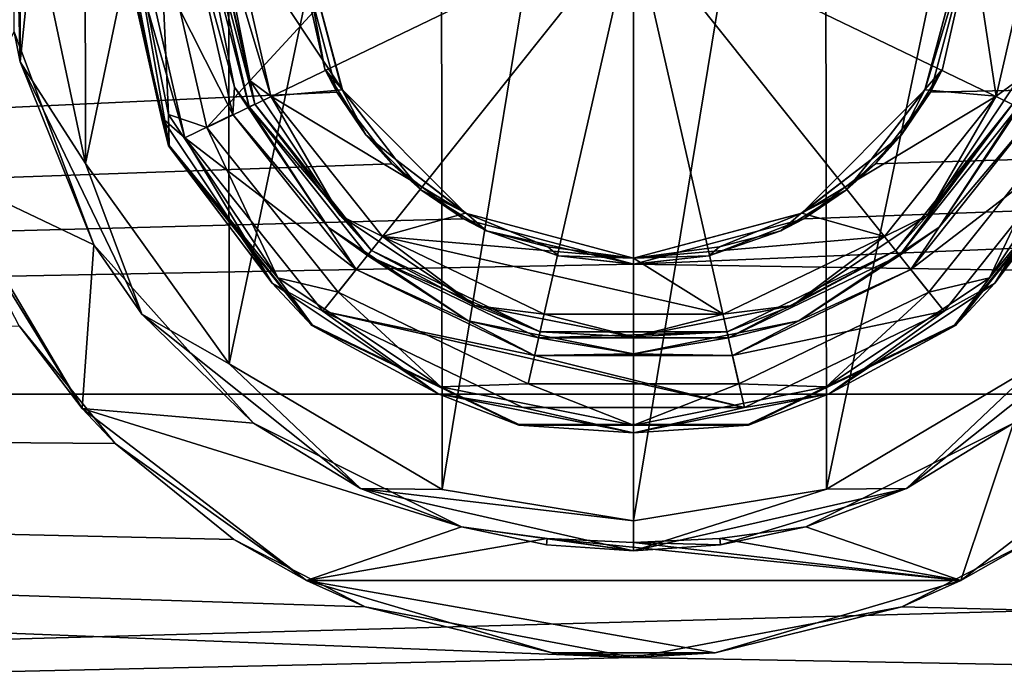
# Model space of a CAD drawing. Header units: metres. Extents: x -147 to 294, y -23 to 81.
# Tile 21 of 256: x -10 to 6, y -12 to -2. Entities that reach past the tile are written whole.
import ezdxf

# ---------------------------------------------------------------- set-up
doc = ezdxf.new("R2010")
doc.units = ezdxf.units.M
doc.layers.add('solid_AVA_153', color=7, linetype='CONTINUOUS')

msp = doc.modelspace()

# ---------------------------------------------------------------- linework, layer by layer
at = {"layer": 'solid_AVA_153'}
for points in [[(0, 9.9775, -40.900002), (-3.189982, -9.453733, -40.900002), (-3.212504, 9.446109, -40.900002)], [(0, 9.9775, -40.900002), (0, -9.9775, -40.900002), (-3.189982, -9.453733, -40.900002)], [(3.189983, 9.453733, -40.900002), (0, -9.9775, -40.900002), (0, 9.9775, -40.900002)], [(-3.212504, 9.446109, -40.900002), (-6.736877, -7.359687, -40.900002), (-6.753704, 7.344248, -40.900002)], [(-3.212504, 9.446109, -40.900002), (-3.189982, -9.453733, -40.900002), (-6.736877, -7.359687, -40.900002)], [(3.212505, -9.446109, -40.900002), (0, -9.9775, -40.900002), (3.189983, 9.453733, -40.900002)], [(3.212505, -9.446109, -40.900002), (3.189983, 9.453733, -40.900002), (6.736877, 7.359687, -40.900002)], [(-6.753704, 7.344248, -40.900002), (-9.130033, -4.024046, -40.900002), (-9.139464, 4.002583, -40.900002)], [(-6.753704, 7.344248, -40.900002), (-6.736877, -7.359687, -40.900002), (-9.130033, -4.024046, -40.900002)], [(3.212505, -9.446109, -40.900002), (6.736877, 7.359687, -40.900002), (6.753705, -7.344248, -40.900002)], [(-9.139464, 4.002583, -40.900002), (-9.130033, -4.024046, -40.900002), (-9.977491, -0.012093, -40.900002)], [(-10.315985, 1.832609, -21.074818), (-10.214709, 2.331892, -40.399998), (-10.214709, -2.331892, -40.399998)], [(-9.977491, -0.012093, -40.900002), (-10.214709, -2.331892, -40.399998), (-10.214709, 2.331892, -40.399998)], [(-10.316099, -1.831967, -21.074875), (-10.315985, 1.832609, -21.074818), (-10.214709, -2.331892, -40.399998)], [(-7.745953, -3.730254, 38.602619), (-8.584183, 0, 40.112507), (-8.597359, 0, 38.602619)], [(-7.862608, -3.256799, 38.388794), (-7.745953, -3.730254, 38.602619), (-8.597359, 0, 38.602619)], [(-8.510427, 0, 38.388794), (-7.862608, -3.256799, 38.388794), (-8.597359, 0, 38.602619)], [(-7.745953, -3.730254, 38.602619), (-7.734081, -3.724537, 40.112507), (-8.584183, 0, 40.112507)], [(-8.383636, 0, 40.63533), (-8.584183, 0, 40.112507), (-7.734081, -3.724537, 40.112507)], [(-8.510427, 0, 38.388794), (-8.297371, 0, 38.299999), (-7.477143, -3.597039, 38.299999)], [(-8.383636, 0, 40.63533), (-7.745469, -3.208278, 40.63533), (-7.889405, 0, 40.898582)], [(-6.67432, -3.210818, 38.299999), (-7.477143, -3.597039, 38.299999), (-8.297371, 0, 38.299999)], [(-7.406479, 0, 38.299999), (-6.67432, -3.210818, 38.299999), (-8.297371, 0, 38.299999)], [(-7.108109, -3.423084, 40.898582), (-3.953293, 0, 41.289154), (-7.889405, 0, 40.898582)], [(-7.745469, -3.208278, 40.63533), (-7.108109, -3.423084, 40.898582), (-7.889405, 0, 40.898582)], [(-6.647567, -2.753512, 38.213055), (-6.67432, -3.210818, 38.299999), (-7.406479, 0, 38.299999)], [(-6.647567, -2.753512, 38.213055), (-7.406479, 0, 38.299999), (-7.195275, 0, 38.213055)], [(-7.195275, 0, 38.213055), (-7.106491, 0, 38.002617), (-6.402727, -3.083391, 38.002617)], [(-7.108109, -3.423084, 40.898582), (0, 0, 41.419533), (-3.953293, 0, 41.289154)], [(-7.108109, -3.423084, 40.898582), (-4.918963, -6.168185, 40.898582), (0, 0, 41.419533)], [(-6.30912, -3.038312, 26.097382), (-7.106491, 0, 38.002617), (-7.002595, 0, 26.097382)], [(-6.30912, -3.038312, 26.097382), (-6.402727, -3.083391, 38.002617), (-7.106491, 0, 38.002617)], [(-6.387528, -2.645801, 25.886944), (-6.30912, -3.038312, 26.097382), (-7.002595, 0, 26.097382)], [(-6.387528, -2.645801, 25.886944), (-7.002595, 0, 26.097382), (-6.913811, 0, 25.886944)], [(-6.913811, 0, 25.886944), (-6.702607, 0, 25.799999), (-6.040202, -2.905318, 25.799999)], [(-6.702607, 0, 25.799999), (-5.599997, 0, 25.799999), (-4.849731, -2.800015, 25.799999)], [(-6.040202, -2.905318, 25.799999), (-6.702607, 0, 25.799999), (-4.849731, -2.800015, 25.799999)], [(-5.599999, 0.000181, 21.154348), (-5.7, 0, 21.154348), (-5.144549, -2.454305, 21.011499)], [(-5.7, 0, 21.154348), (-5.7, 0, 23), (-4.942167, -2.839892, 22.824001)], [(-5.144549, -2.454305, 21.011499), (-5.7, 0, 21.154348), (-4.942167, -2.839892, 22.824001)], [(-4.858078, -2.785501, 20.970156), (-5.599999, 0.000181, 21.154348), (-5.144549, -2.454305, 21.011499)], [(-5.599997, 0, 25.799999), (-5.599999, 0.000181, 21.154348), (-4.858078, -2.785501, 20.970156)], [(-4.918963, -6.168185, 40.898582), (-1.755558, -7.691601, 40.898582), (0, 0, 41.419533)], [(-1.755558, -7.691601, 40.898582), (1.755558, -7.691601, 40.898582), (0, 0, 41.419533)], [(7.108109, -3.423084, 40.898582), (7.889405, 0, 40.898582), (0, 0, 41.419533)], [(4.918963, -6.168185, 40.898582), (7.108109, -3.423084, 40.898582), (0, 0, 41.419533)], [(1.755558, -7.691601, 40.898582), (4.918963, -6.168185, 40.898582), (0, 0, 41.419533)], [(5.599999, 0.000186, 21.154348), (4.858043, -2.785563, 20.970146), (5.7, 0, 21.154348)], [(5.599998, 0, 25.799999), (4.858043, -2.785563, 20.970146), (5.599999, 0.000186, 21.154348)], [(4.858043, -2.785563, 20.970146), (5.144549, -2.454306, 21.011499), (5.7, 0, 21.154348)], [(5.144549, -2.454306, 21.011499), (5.7, 0, 23), (5.7, 0, 21.154348)], [(-5.7, 0, 23), (-112.699997, 0, 23), (-112.699997, -7.866463, 21.61293)], [(-4.942167, -2.839892, 22.824001), (-5.7, 0, 23), (-112.699997, -7.866463, 21.61293)], [(-9.977491, -0.012093, -40.900002), (-9.130033, -4.024046, -40.900002), (-10.214709, -2.331892, -40.399998)], [(-8.510427, 0, 38.388794), (-7.477143, -3.597039, 38.299999), (-7.862608, -3.256799, 38.388794)], [(-8.383636, 0, 40.63533), (-7.734081, -3.724537, 40.112507), (-7.745469, -3.208278, 40.63533)], [(-6.647567, -2.753512, 38.213055), (-7.195275, 0, 38.213055), (-6.402727, -3.083391, 38.002617)], [(-6.387528, -2.645801, 25.886944), (-6.913811, 0, 25.886944), (-6.040202, -2.905318, 25.799999)], [(-4.849731, -2.800015, 25.799999), (-5.599997, 0, 25.799999), (-4.858078, -2.785501, 20.970156)], [(136.699997, 0, 23), (2.835737, -4.944552, 22.462221), (0.00164, -5.7, 22.282505)], [(136.699997, -7.866471, 21.612928), (136.699997, 0, 23), (0.00164, -5.7, 22.282505)], [(136.699997, 0, 23), (4.030097, -4.03092, 22.64402), (2.835737, -4.944552, 22.462221)], [(136.699997, 0, 23), (4.943829, -2.836998, 22.82436), (4.030097, -4.03092, 22.64402)], [(5.599998, 0, 25.799999), (4.849731, -2.800015, 25.799999), (4.858043, -2.785563, 20.970146)], [(6.040202, -2.905318, 25.799999), (4.849731, -2.800015, 25.799999), (5.599998, 0, 25.799999)], [(136.699997, 0, 23), (5.7, 0, 23), (4.943829, -2.836998, 22.82436)], [(5.144549, -2.454306, 21.011499), (4.943829, -2.836998, 22.82436), (5.7, 0, 23)], [(6.702607, 0, 25.799999), (6.040202, -2.905318, 25.799999), (5.599998, 0, 25.799999)], [(6.387528, -2.645801, 25.886944), (6.040202, -2.905318, 25.799999), (6.702607, 0, 25.799999)], [(-8.990732, -5.380032, -20.45878), (-11.513626, -4.183135, -20.736629), (-10.316099, -1.831967, -21.074875)], [(-8.990732, -5.380032, -20.45878), (-10.316099, -1.831967, -21.074875), (-10.214709, -2.331892, -40.399998)], [(-8.990732, -5.380032, -20.45878), (-10.214709, -2.331892, -40.399998), (-8.191493, -6.532798, -40.400002)], [(-9.130033, -4.024046, -40.900002), (-8.191493, -6.532798, -40.400002), (-10.214709, -2.331892, -40.399998)], [(-4.462326, -3.546498, 20.854935), (-5.144549, -2.454305, 21.011499), (-4.942167, -2.839892, 22.824001)], [(-4.858078, -2.785501, 20.970156), (-5.144549, -2.454305, 21.011499), (-4.462326, -3.546498, 20.854935)], [(5.144549, -2.454306, 21.011499), (4.462326, -3.546498, 20.854935), (4.943829, -2.836998, 22.82436)], [(4.858043, -2.785563, 20.970146), (4.462326, -3.546498, 20.854935), (5.144549, -2.454306, 21.011499)], [(-6.647567, -2.753512, 38.213055), (-5.087828, -5.087828, 38.213055), (-6.67432, -3.210818, 38.299999)], [(-6.647567, -2.753512, 38.213055), (-6.402727, -3.083391, 38.002617), (-5.087828, -5.087828, 38.213055)], [(-6.387528, -2.645801, 25.886944), (-6.040202, -2.905318, 25.799999), (-4.888803, -4.888803, 25.886944)], [(-6.387528, -2.645801, 25.886944), (-4.888803, -4.888803, 25.886944), (-6.30912, -3.038312, 26.097382)], [(-3.959069, -3.960517, 20.780296), (-4.858078, -2.785501, 20.970156), (-4.462326, -3.546498, 20.854935)], [(-4.849731, -2.800015, 25.799999), (-4.858078, -2.785501, 20.970156), (-3.959069, -3.960517, 20.780296)], [(4.858043, -2.785563, 20.970146), (3.959022, -3.960564, 20.780287), (4.462326, -3.546498, 20.854935)], [(4.849731, -2.800015, 25.799999), (3.959022, -3.960564, 20.780287), (4.858043, -2.785563, 20.970146)], [(4.888803, -4.888803, 25.886944), (6.040202, -2.905318, 25.799999), (6.387528, -2.645801, 25.886944)], [(4.888803, -4.888803, 25.886944), (6.387528, -2.645801, 25.886944), (6.30912, -3.038312, 26.097382)], [(5.087828, -5.087828, 38.213055), (6.647567, -2.753512, 38.213055), (6.67432, -3.210818, 38.299999)], [(5.087828, -5.087828, 38.213055), (6.402727, -3.083391, 38.002617), (6.647567, -2.753512, 38.213055)], [(-4.027717, -4.033298, 22.643597), (-4.942167, -2.839892, 22.824001), (-112.699997, -7.866463, 21.61293)], [(-6.040202, -2.905318, 25.799999), (-4.849731, -2.800015, 25.799999), (-2.799979, -4.849753, 25.799999)], [(-4.18044, -5.239165, 25.799999), (-6.040202, -2.905318, 25.799999), (-2.799979, -4.849753, 25.799999)], [(-4.888803, -4.888803, 25.886944), (-6.040202, -2.905318, 25.799999), (-4.18044, -5.239165, 25.799999)], [(-4.462326, -3.546498, 20.854935), (-4.942167, -2.839892, 22.824001), (-4.027717, -4.033298, 22.643597)], [(-2.799979, -4.849753, 25.799999), (-4.849731, -2.800015, 25.799999), (-3.959069, -3.960517, 20.780296)], [(4.849731, -2.800015, 25.799999), (2.79998, -4.849753, 25.799999), (3.959022, -3.960564, 20.780287)], [(6.040202, -2.905318, 25.799999), (2.79998, -4.849753, 25.799999), (4.849731, -2.800015, 25.799999)], [(6.040202, -2.905318, 25.799999), (4.18044, -5.239165, 25.799999), (2.79998, -4.849753, 25.799999)], [(4.462326, -3.546498, 20.854935), (4.030097, -4.03092, 22.64402), (4.943829, -2.836998, 22.82436)], [(4.888803, -4.888803, 25.886944), (4.18044, -5.239165, 25.799999), (6.040202, -2.905318, 25.799999)], [(-6.30912, -3.038312, 26.097382), (-4.366047, -5.474849, 26.097382), (-6.402727, -3.083391, 38.002617)], [(-4.366047, -5.474849, 26.097382), (-4.430824, -5.556078, 38.002617), (-6.402727, -3.083391, 38.002617)], [(-5.087828, -5.087828, 38.213055), (-6.402727, -3.083391, 38.002617), (-4.430824, -5.556078, 38.002617)], [(-4.888803, -4.888803, 25.886944), (-4.366047, -5.474849, 26.097382), (-6.30912, -3.038312, 26.097382)], [(4.366047, -5.474849, 26.097382), (6.30912, -3.038312, 26.097382), (4.430824, -5.556078, 38.002617)], [(4.888803, -4.888803, 25.886944), (6.30912, -3.038312, 26.097382), (4.366047, -5.474849, 26.097382)], [(6.30912, -3.038312, 26.097382), (6.402727, -3.083391, 38.002617), (4.430824, -5.556078, 38.002617)], [(5.087828, -5.087828, 38.213055), (4.430824, -5.556078, 38.002617), (6.402727, -3.083391, 38.002617)], [(-7.862608, -3.256799, 38.388794), (-7.477143, -3.597039, 38.299999), (-6.01778, -6.01778, 38.388794)], [(-7.862608, -3.256799, 38.388794), (-6.01778, -6.01778, 38.388794), (-7.745953, -3.730254, 38.602619)], [(-7.745469, -3.208278, 40.63533), (-7.734081, -3.724537, 40.112507), (-5.928125, -5.928125, 40.63533)], [(-7.745469, -3.208278, 40.63533), (-5.928125, -5.928125, 40.63533), (-7.108109, -3.423084, 40.898582)], [(-6.67432, -3.210818, 38.299999), (-4.619271, -5.789495, 38.299999), (-7.477143, -3.597039, 38.299999)], [(-5.087828, -5.087828, 38.213055), (-4.619271, -5.789495, 38.299999), (-6.67432, -3.210818, 38.299999)], [(4.619271, -5.789495, 38.299999), (6.67432, -3.210818, 38.299999), (7.477143, -3.597039, 38.299999)], [(5.087828, -5.087828, 38.213055), (6.67432, -3.210818, 38.299999), (4.619271, -5.789495, 38.299999)], [(5.928125, -5.928125, 40.63533), (7.734081, -3.724537, 40.112507), (7.745469, -3.208278, 40.63533)], [(5.928125, -5.928125, 40.63533), (7.745469, -3.208278, 40.63533), (7.108109, -3.423084, 40.898582)], [(6.01778, -6.01778, 38.388794), (7.477143, -3.597039, 38.299999), (7.862608, -3.256799, 38.388794)], [(6.01778, -6.01778, 38.388794), (7.862608, -3.256799, 38.388794), (7.745953, -3.730254, 38.602619)], [(-5.928125, -5.928125, 40.63533), (-4.918963, -6.168185, 40.898582), (-7.108109, -3.423084, 40.898582)], [(5.928125, -5.928125, 40.63533), (7.108109, -3.423084, 40.898582), (4.918963, -6.168185, 40.898582)], [(-4.619271, -5.789495, 38.299999), (-5.174865, -6.485916, 38.299999), (-7.477143, -3.597039, 38.299999)], [(-6.01778, -6.01778, 38.388794), (-7.477143, -3.597039, 38.299999), (-5.174865, -6.485916, 38.299999)], [(-3.546402, -4.462403, 20.678343), (-4.462326, -3.546498, 20.854935), (-4.027717, -4.033298, 22.643597)], [(-3.959069, -3.960517, 20.780296), (-4.462326, -3.546498, 20.854935), (-3.546402, -4.462403, 20.678343)], [(4.462326, -3.546498, 20.854935), (3.5464, -4.462403, 20.678343), (4.030097, -4.03092, 22.64402)], [(3.959022, -3.960564, 20.780287), (3.5464, -4.462403, 20.678343), (4.462326, -3.546498, 20.854935)], [(4.619271, -5.789495, 38.299999), (7.477143, -3.597039, 38.299999), (5.174865, -6.485916, 38.299999)], [(6.01778, -6.01778, 38.388794), (5.174865, -6.485916, 38.299999), (7.477143, -3.597039, 38.299999)], [(-7.745953, -3.730254, 38.602619), (-5.360366, -6.721686, 38.602619), (-7.734081, -3.724537, 40.112507)], [(-6.01778, -6.01778, 38.388794), (-5.360366, -6.721686, 38.602619), (-7.745953, -3.730254, 38.602619)], [(-5.360366, -6.721686, 38.602619), (-5.35215, -6.711384, 40.112507), (-7.734081, -3.724537, 40.112507)], [(-5.928125, -5.928125, 40.63533), (-7.734081, -3.724537, 40.112507), (-5.35215, -6.711384, 40.112507)], [(7.745953, -3.730254, 38.602619), (7.734081, -3.724537, 40.112507), (5.35215, -6.711384, 40.112507)], [(5.928125, -5.928125, 40.63533), (5.35215, -6.711384, 40.112507), (7.734081, -3.724537, 40.112507)], [(5.360366, -6.721686, 38.602619), (7.745953, -3.730254, 38.602619), (5.35215, -6.711384, 40.112507)], [(6.01778, -6.01778, 38.388794), (7.745953, -3.730254, 38.602619), (5.360366, -6.721686, 38.602619)], [(-2.832847, -4.946208, 22.461857), (-4.027717, -4.033298, 22.643597), (-112.699997, -7.866463, 21.61293)], [(-9.130033, -4.024046, -40.900002), (-6.736877, -7.359687, -40.900002), (-8.191493, -6.532798, -40.400002)], [(-3.546402, -4.462403, 20.678343), (-4.027717, -4.033298, 22.643597), (-2.832847, -4.946208, 22.461857)], [(-2.78323, -4.85938, 20.588657), (-3.959069, -3.960517, 20.780296), (-3.546402, -4.462403, 20.678343)], [(-2.799979, -4.849753, 25.799999), (-3.959069, -3.960517, 20.780296), (-2.78323, -4.85938, 20.588657)], [(3.959022, -3.960564, 20.780287), (2.78318, -4.859409, 20.588652), (3.5464, -4.462403, 20.678343)], [(2.79998, -4.849753, 25.799999), (2.78318, -4.859409, 20.588652), (3.959022, -3.960564, 20.780287)], [(3.5464, -4.462403, 20.678343), (2.835737, -4.944552, 22.462221), (4.030097, -4.03092, 22.64402)], [(-11.513626, -4.183135, -20.736629), (-9.186773, -8.103426, -19.540751), (-11.368932, -4.561825, -22.543064)], [(-8.990732, -5.380032, -20.45878), (-9.186773, -8.103426, -19.540751), (-11.513626, -4.183135, -20.736629)], [(-9.186773, -8.103426, -19.540751), (-10.23608, -6.729422, -21.993519), (-11.368932, -4.561825, -22.543064)], [(-2.452576, -5.145374, 20.519045), (-3.546402, -4.462403, 20.678343), (-2.832847, -4.946208, 22.461857)], [(-2.78323, -4.85938, 20.588657), (-3.546402, -4.462403, 20.678343), (-2.452576, -5.145374, 20.519045)], [(3.5464, -4.462403, 20.678343), (2.452569, -5.145377, 20.519045), (2.835737, -4.944552, 22.462221)], [(2.78318, -4.859409, 20.588652), (2.452569, -5.145377, 20.519045), (3.5464, -4.462403, 20.678343)], [(-4.888803, -4.888803, 25.886944), (-4.18044, -5.239165, 25.799999), (-2.645801, -6.387528, 25.886944)], [(-4.888803, -4.888803, 25.886944), (-2.645801, -6.387528, 25.886944), (-4.366047, -5.474849, 26.097382)], [(-4.18044, -5.239165, 25.799999), (-2.799979, -4.849753, 25.799999), (0, -5.6, 25.799999)], [(-2.799979, -4.849753, 25.799999), (-2.78323, -4.85938, 20.588657), (-1.431055, -5.414062, 20.4498)], [(-2.799979, -4.849753, 25.799999), (-1.431055, -5.414062, 20.4498), (0, -5.6, 20.399668)], [(-2.799979, -4.849753, 25.799999), (0, -5.6, 20.399668), (0, -5.6, 25.799999)], [(-1.431055, -5.414062, 20.4498), (-2.78323, -4.85938, 20.588657), (-2.452576, -5.145374, 20.519045)], [(2.79998, -4.849753, 25.799999), (0, -5.6, 25.799999), (2.78318, -4.859409, 20.588652)], [(4.18044, -5.239165, 25.799999), (0, -5.6, 25.799999), (2.79998, -4.849753, 25.799999)], [(0, -5.6, 25.799999), (1.431005, -5.414075, 20.449797), (2.78318, -4.859409, 20.588652)], [(2.78318, -4.859409, 20.588652), (1.431005, -5.414075, 20.449797), (2.452569, -5.145377, 20.519045)], [(2.645801, -6.387528, 25.886944), (4.18044, -5.239165, 25.799999), (4.888803, -4.888803, 25.886944)], [(2.645801, -6.387528, 25.886944), (4.888803, -4.888803, 25.886944), (4.366047, -5.474849, 26.097382)], [(0.00164, -5.7, 22.282505), (-2.832847, -4.946208, 22.461857), (-112.699997, -7.866463, 21.61293)], [(-2.452576, -5.145374, 20.519045), (-2.832847, -4.946208, 22.461857), (0.00164, -5.7, 22.282505)], [(1.250805, -5.561069, 20.410318), (0.00164, -5.7, 22.282505), (2.835737, -4.944552, 22.462221)], [(2.452569, -5.145377, 20.519045), (1.250805, -5.561069, 20.410318), (2.835737, -4.944552, 22.462221)], [(-5.087828, -5.087828, 38.213055), (-2.753512, -6.647567, 38.213055), (-4.619271, -5.789495, 38.299999)], [(-5.087828, -5.087828, 38.213055), (-4.430824, -5.556078, 38.002617), (-2.753512, -6.647567, 38.213055)], [(1.492095, -6.534414, 25.799999), (-4.18044, -5.239165, 25.799999), (0, -5.6, 25.799999)], [(1.492095, -6.534414, 25.799999), (-1.492095, -6.534414, 25.799999), (-4.18044, -5.239165, 25.799999)], [(-2.645801, -6.387528, 25.886944), (-4.18044, -5.239165, 25.799999), (-1.492095, -6.534414, 25.799999)], [(-1.250813, -5.561067, 20.410318), (-2.452576, -5.145374, 20.519045), (0.00164, -5.7, 22.282505)], [(-1.431055, -5.414062, 20.4498), (-2.452576, -5.145374, 20.519045), (-1.250813, -5.561067, 20.410318)], [(4.18044, -5.239165, 25.799999), (1.492095, -6.534414, 25.799999), (0, -5.6, 25.799999)], [(1.431005, -5.414075, 20.449797), (1.250805, -5.561069, 20.410318), (2.452569, -5.145377, 20.519045)], [(2.645801, -6.387528, 25.886944), (1.492095, -6.534414, 25.799999), (4.18044, -5.239165, 25.799999)], [(2.753512, -6.647567, 38.213055), (5.087828, -5.087828, 38.213055), (4.619271, -5.789495, 38.299999)], [(2.753512, -6.647567, 38.213055), (4.430824, -5.556078, 38.002617), (5.087828, -5.087828, 38.213055)], [(-6.329134, -8.349854, -19.436728), (-9.186773, -8.103426, -19.540751), (-8.990732, -5.380032, -20.45878)], [(-6.329134, -8.349854, -19.436728), (-8.990732, -5.380032, -20.45878), (-8.191493, -6.532798, -40.400002)], [(-4.366047, -5.474849, 26.097382), (-1.558224, -6.827025, 26.097382), (-4.430824, -5.556078, 38.002617)], [(-1.558224, -6.827025, 26.097382), (-1.581343, -6.928316, 38.002617), (-4.430824, -5.556078, 38.002617)], [(-2.753512, -6.647567, 38.213055), (-4.430824, -5.556078, 38.002617), (-1.581343, -6.928316, 38.002617)], [(-2.645801, -6.387528, 25.886944), (-1.558224, -6.827025, 26.097382), (-4.366047, -5.474849, 26.097382)], [(0, -5.6, 20.399668), (-1.431055, -5.414062, 20.4498), (-1.250813, -5.561067, 20.410318)], [(-0.000008, -5.7, 20.371952), (-1.250813, -5.561067, 20.410318), (0.00164, -5.7, 22.282505)], [(0, -5.6, 20.399668), (-1.250813, -5.561067, 20.410318), (-0.000008, -5.7, 20.371952)], [(1.250805, -5.561069, 20.410318), (-0.000008, -5.7, 20.371952), (0.00164, -5.7, 22.282505)], [(0, -5.6, 20.399668), (-0.000008, -5.7, 20.371952), (1.250805, -5.561069, 20.410318)], [(1.431005, -5.414075, 20.449797), (0, -5.6, 20.399668), (1.250805, -5.561069, 20.410318)], [(0, -5.6, 25.799999), (0, -5.6, 20.399668), (1.431005, -5.414075, 20.449797)], [(1.558224, -6.827025, 26.097382), (4.366047, -5.474849, 26.097382), (1.581343, -6.928316, 38.002617)], [(2.645801, -6.387528, 25.886944), (4.366047, -5.474849, 26.097382), (1.558224, -6.827025, 26.097382)], [(4.366047, -5.474849, 26.097382), (4.430824, -5.556078, 38.002617), (1.581343, -6.928316, 38.002617)], [(2.753512, -6.647567, 38.213055), (1.581343, -6.928316, 38.002617), (4.430824, -5.556078, 38.002617)], [(136.699997, -7.866471, 21.612928), (0.00164, -5.7, 22.282505), (-112.699997, -7.866463, 21.61293)], [(-4.619271, -5.789495, 38.299999), (-1.648653, -7.220655, 38.299999), (-5.174865, -6.485916, 38.299999)], [(-2.753512, -6.647567, 38.213055), (-1.648653, -7.220655, 38.299999), (-4.619271, -5.789495, 38.299999)], [(1.648653, -7.220655, 38.299999), (4.619271, -5.789495, 38.299999), (5.174865, -6.485916, 38.299999)], [(2.753512, -6.647567, 38.213055), (4.619271, -5.789495, 38.299999), (1.648653, -7.220655, 38.299999)], [(-6.01778, -6.01778, 38.388794), (-5.174865, -6.485916, 38.299999), (-3.256799, -7.862608, 38.388794)], [(-6.01778, -6.01778, 38.388794), (-3.256799, -7.862608, 38.388794), (-5.360366, -6.721686, 38.602619)], [(-5.928125, -5.928125, 40.63533), (-5.35215, -6.711384, 40.112507), (-3.208278, -7.745469, 40.63533)], [(-5.928125, -5.928125, 40.63533), (-3.208278, -7.745469, 40.63533), (-4.918963, -6.168185, 40.898582)], [(3.208278, -7.745469, 40.63533), (5.35215, -6.711384, 40.112507), (5.928125, -5.928125, 40.63533)], [(3.208278, -7.745469, 40.63533), (5.928125, -5.928125, 40.63533), (4.918963, -6.168185, 40.898582)], [(3.256799, -7.862608, 38.388794), (5.174865, -6.485916, 38.299999), (6.01778, -6.01778, 38.388794)], [(3.256799, -7.862608, 38.388794), (6.01778, -6.01778, 38.388794), (5.360366, -6.721686, 38.602619)], [(-3.208278, -7.745469, 40.63533), (-1.755558, -7.691601, 40.898582), (-4.918963, -6.168185, 40.898582)], [(3.208278, -7.745469, 40.63533), (4.918963, -6.168185, 40.898582), (1.755558, -7.691601, 40.898582)], [(-2.645801, -6.387528, 25.886944), (-1.492095, -6.534414, 25.799999), (0, -6.913811, 25.886944)], [(-2.645801, -6.387528, 25.886944), (0, -6.913811, 25.886944), (-1.558224, -6.827025, 26.097382)], [(0, -6.913811, 25.886944), (1.492095, -6.534414, 25.799999), (2.645801, -6.387528, 25.886944)], [(0, -6.913811, 25.886944), (2.645801, -6.387528, 25.886944), (1.558224, -6.827025, 26.097382)], [(-6.329134, -8.349854, -19.436728), (-8.191493, -6.532798, -40.400002), (-4.546495, -9.439672, -40.400002)], [(-6.736877, -7.359687, -40.900002), (-4.546495, -9.439672, -40.400002), (-8.191493, -6.532798, -40.400002)], [(1.846978, -8.08919, 38.299999), (-1.846978, -8.08919, 38.299999), (-5.174865, -6.485916, 38.299999)], [(-3.256799, -7.862608, 38.388794), (-5.174865, -6.485916, 38.299999), (-1.846978, -8.08919, 38.299999)], [(-1.648653, -7.220655, 38.299999), (1.846978, -8.08919, 38.299999), (-5.174865, -6.485916, 38.299999)], [(0, -6.913811, 25.886944), (-1.492095, -6.534414, 25.799999), (1.492095, -6.534414, 25.799999)], [(1.648653, -7.220655, 38.299999), (5.174865, -6.485916, 38.299999), (1.846978, -8.08919, 38.299999)], [(3.256799, -7.862608, 38.388794), (1.846978, -8.08919, 38.299999), (5.174865, -6.485916, 38.299999)], [(6.329124, -8.349862, -19.436724), (4.546495, -9.439672, -40.400002), (8.191493, -6.532798, -40.400002)], [(6.753705, -7.344248, -40.900002), (8.191493, -6.532798, -40.400002), (4.546495, -9.439672, -40.400002)], [(-5.360366, -6.721686, 38.602619), (-1.913092, -8.381805, 38.602619), (-5.35215, -6.711384, 40.112507)], [(-3.256799, -7.862608, 38.388794), (-1.913092, -8.381805, 38.602619), (-5.360366, -6.721686, 38.602619)], [(-1.913092, -8.381805, 38.602619), (-1.91016, -8.368959, 40.112507), (-5.35215, -6.711384, 40.112507)], [(-3.208278, -7.745469, 40.63533), (-5.35215, -6.711384, 40.112507), (-1.91016, -8.368959, 40.112507)], [(-2.753512, -6.647567, 38.213055), (0, -7.195275, 38.213055), (-1.648653, -7.220655, 38.299999)], [(-2.753512, -6.647567, 38.213055), (-1.581343, -6.928316, 38.002617), (0, -7.195275, 38.213055)], [(0, -7.195275, 38.213055), (2.753512, -6.647567, 38.213055), (1.648653, -7.220655, 38.299999)], [(0, -7.195275, 38.213055), (1.581343, -6.928316, 38.002617), (2.753512, -6.647567, 38.213055)], [(5.360366, -6.721686, 38.602619), (5.35215, -6.711384, 40.112507), (1.91016, -8.368959, 40.112507)], [(3.208278, -7.745469, 40.63533), (1.91016, -8.368959, 40.112507), (5.35215, -6.711384, 40.112507)], [(1.913092, -8.381805, 38.602619), (5.360366, -6.721686, 38.602619), (1.91016, -8.368959, 40.112507)], [(3.256799, -7.862608, 38.388794), (5.360366, -6.721686, 38.602619), (1.913092, -8.381805, 38.602619)], [(-10.23608, -6.729422, -21.993519), (-8.636178, -8.687845, -21.29604), (-112.699997, -7.866463, -21.61293)], [(-9.186773, -8.103426, -19.540751), (-8.636178, -8.687845, -21.29604), (-10.23608, -6.729422, -21.993519)], [(1.558224, -6.827025, 26.097382), (1.581343, -6.928316, 38.002617), (-1.581343, -6.928316, 38.002617)], [(-1.558224, -6.827025, 26.097382), (1.558224, -6.827025, 26.097382), (-1.581343, -6.928316, 38.002617)], [(0, -6.913811, 25.886944), (1.558224, -6.827025, 26.097382), (-1.558224, -6.827025, 26.097382)], [(0, -7.195275, 38.213055), (-1.581343, -6.928316, 38.002617), (1.581343, -6.928316, 38.002617)], [(0, -7.195275, 38.213055), (1.648653, -7.220655, 38.299999), (-1.648653, -7.220655, 38.299999)], [(-6.736877, -7.359687, -40.900002), (-3.189982, -9.453733, -40.900002), (-4.546495, -9.439672, -40.400002)], [(-1.648653, -7.220655, 38.299999), (1.648653, -7.220655, 38.299999), (1.846978, -8.08919, 38.299999)], [(3.212505, -9.446109, -40.900002), (6.753705, -7.344248, -40.900002), (4.546495, -9.439672, -40.400002)], [(-3.208278, -7.745469, 40.63533), (0, -8.383636, 40.63533), (-1.755558, -7.691601, 40.898582)], [(0, -8.383636, 40.63533), (1.755558, -7.691601, 40.898582), (-1.755558, -7.691601, 40.898582)], [(0, -8.383636, 40.63533), (3.208278, -7.745469, 40.63533), (1.755558, -7.691601, 40.898582)], [(-0.000374, -12.250007, -19.466312), (-112.699997, -14.784115, -17.619022), (-112.699997, -7.866463, -21.61293)], [(-4.469872, -11.405372, -19.972919), (-0.000374, -12.250007, -19.466312), (-112.699997, -7.866463, -21.61293)], [(-6.656609, -10.283585, -20.572989), (-4.469872, -11.405372, -19.972919), (-112.699997, -7.866463, -21.61293)], [(-8.636178, -8.687845, -21.29604), (-6.656609, -10.283585, -20.572989), (-112.699997, -7.866463, -21.61293)], [(136.699997, -7.866471, 21.612928), (-112.699997, -7.866463, 21.61293), (-112.699997, -14.784115, 17.619022)], [(136.699997, -14.78412, 17.619019), (136.699997, -7.866471, 21.612928), (-112.699997, -14.784115, 17.619022)], [(-3.256799, -7.862608, 38.388794), (-1.846978, -8.08919, 38.299999), (0, -8.510427, 38.388794)], [(-3.256799, -7.862608, 38.388794), (0, -8.510427, 38.388794), (-1.913092, -8.381805, 38.602619)], [(-3.208278, -7.745469, 40.63533), (-1.91016, -8.368959, 40.112507), (0, -8.383636, 40.63533)], [(0, -8.383636, 40.63533), (1.91016, -8.368959, 40.112507), (3.208278, -7.745469, 40.63533)], [(0, -8.510427, 38.388794), (1.846978, -8.08919, 38.299999), (3.256799, -7.862608, 38.388794)], [(0, -8.510427, 38.388794), (3.256799, -7.862608, 38.388794), (1.913092, -8.381805, 38.602619)], [(-9.186773, -8.103426, -19.540751), (-5.450702, -10.970501, -18.087414), (-8.636178, -8.687845, -21.29604)], [(-2.869075, -10.077024, -18.6), (-5.450702, -10.970501, -18.087414), (-9.186773, -8.103426, -19.540751)], [(-6.329134, -8.349854, -19.436728), (-2.869075, -10.077024, -18.6), (-9.186773, -8.103426, -19.540751)], [(0, -8.510427, 38.388794), (-1.846978, -8.08919, 38.299999), (1.846978, -8.08919, 38.299999)], [(5.450702, -10.970501, -18.087414), (9.186773, -8.103426, -19.540751), (6.656202, -10.283849, -20.572857)], [(6.329124, -8.349862, -19.436724), (9.186773, -8.103426, -19.540751), (5.450702, -10.970501, -18.087414)], [(-6.329134, -8.349854, -19.436728), (-4.546495, -9.439672, -40.400002), (-2.869075, -10.077024, -18.6)], [(6.329124, -8.349862, -19.436724), (5.450702, -10.970501, -18.087414), (2.869075, -10.077024, -18.6)], [(6.329124, -8.349862, -19.436724), (2.869075, -10.077024, -18.6), (4.546495, -9.439672, -40.400002)], [(-1.913092, -8.381805, 38.602619), (1.913092, -8.381805, 38.602619), (-1.91016, -8.368959, 40.112507)], [(0, -8.510427, 38.388794), (1.913092, -8.381805, 38.602619), (-1.913092, -8.381805, 38.602619)], [(1.913092, -8.381805, 38.602619), (1.91016, -8.368959, 40.112507), (-1.91016, -8.368959, 40.112507)], [(0, -8.383636, 40.63533), (-1.91016, -8.368959, 40.112507), (1.91016, -8.368959, 40.112507)], [(-5.450702, -10.970501, -18.087414), (-6.656609, -10.283585, -20.572989), (-8.636178, -8.687845, -21.29604)], [(-4.546495, -9.439672, -40.400002), (0, -10.477501, -40.400002), (-2.869075, -10.077024, -18.6)], [(0, -9.9775, -40.900002), (0, -10.477501, -40.400002), (-4.546495, -9.439672, -40.400002)], [(-3.189982, -9.453733, -40.900002), (0, -9.9775, -40.900002), (-4.546495, -9.439672, -40.400002)], [(4.546495, -9.439672, -40.400002), (0, -10.477501, -18.6), (0, -10.477501, -40.400002)], [(1.448905, -10.376835, -18.6), (0, -10.477501, -18.6), (4.546495, -9.439672, -40.400002)], [(3.212505, -9.446109, -40.900002), (4.546495, -9.439672, -40.400002), (0, -10.477501, -40.400002)], [(3.212505, -9.446109, -40.900002), (0, -10.477501, -40.400002), (0, -9.9775, -40.900002)], [(2.869075, -10.077024, -18.6), (1.448905, -10.376835, -18.6), (4.546495, -9.439672, -40.400002)], [(-1.43837, -10.270911, -18.493643), (-5.450702, -10.970501, -18.087414), (-2.869075, -10.077024, -18.6)], [(-1.43837, -10.270911, -18.493643), (-2.869075, -10.077024, -18.6), (-1.448905, -10.376835, -18.6)], [(0, -10.477501, -40.400002), (-1.448905, -10.376835, -18.6), (-2.869075, -10.077024, -18.6)], [(1.438382, -10.27091, -18.493643), (2.869075, -10.077024, -18.6), (5.450702, -10.970501, -18.087414)], [(1.438382, -10.27091, -18.493643), (1.448905, -10.376835, -18.6), (2.869075, -10.077024, -18.6)], [(-5.450702, -10.970501, -18.087414), (-4.469872, -11.405372, -19.972919), (-6.656609, -10.283585, -20.572989)], [(-1.43837, -10.270911, -18.493643), (5.450702, -10.970501, -18.087414), (-5.450702, -10.970501, -18.087414)], [(-1.43837, -10.270911, -18.493643), (-1.448905, -10.376835, -18.6), (0, -10.477501, -18.6)], [(-1.43837, -10.270911, -18.493643), (0, -10.335259, -18.457758), (5.450702, -10.970501, -18.087414)], [(-1.43837, -10.270911, -18.493643), (0, -10.477501, -18.6), (0, -10.335259, -18.457758)], [(1.438382, -10.27091, -18.493643), (5.450702, -10.970501, -18.087414), (0, -10.335259, -18.457758)], [(1.438382, -10.27091, -18.493643), (0, -10.335259, -18.457758), (1.448905, -10.376835, -18.6)], [(4.469603, -11.405478, -19.972858), (6.656202, -10.283849, -20.572857), (136.699997, -14.784117, -17.61902)], [(5.450702, -10.970501, -18.087414), (6.656202, -10.283849, -20.572857), (4.469603, -11.405478, -19.972858)], [(0, -10.477501, -40.400002), (0, -10.477501, -18.6), (-1.448905, -10.376835, -18.6)], [(1.448905, -10.376835, -18.6), (0, -10.335259, -18.457758), (0, -10.477501, -18.6)], [(-5.450702, -10.970501, -18.087414), (-1.358705, -12.174417, -17.299999), (-4.469872, -11.405372, -19.972919)], [(-5.450702, -10.970501, -18.087414), (1.358705, -12.174417, -17.299999), (-1.358705, -12.174417, -17.299999)], [(5.450702, -10.970501, -18.087414), (1.358705, -12.174417, -17.299999), (-5.450702, -10.970501, -18.087414)], [(5.450702, -10.970501, -18.087414), (4.469603, -11.405478, -19.972858), (1.358705, -12.174417, -17.299999)], [(-1.358705, -12.174417, -17.299999), (-0.000374, -12.250007, -19.466312), (-4.469872, -11.405372, -19.972919)], [(-0.000374, -12.250007, -19.466312), (4.469603, -11.405478, -19.972858), (136.699997, -14.784117, -17.61902)], [(1.358705, -12.174417, -17.299999), (4.469603, -11.405478, -19.972858), (-0.000374, -12.250007, -19.466312)], [(-0.000374, -12.250007, -19.466312), (136.699997, -14.784117, -17.61902), (-112.699997, -14.784115, -17.619022)], [(0, -12.25, -17.299999), (-0.000374, -12.250007, -19.466312), (-1.358705, -12.174417, -17.299999)], [(-1.358705, -12.174417, -17.299999), (1.358705, -12.174417, -17.299999), (0.000001, -12.21873, -17.26873)], [(0, -12.25, -17.299999), (-1.358705, -12.174417, -17.299999), (0.000001, -12.21873, -17.26873)], [(0, -12.25, -17.299999), (1.358705, -12.174417, -17.299999), (-0.000374, -12.250007, -19.466312)], [(0, -12.25, -17.299999), (0.000001, -12.21873, -17.26873), (1.358705, -12.174417, -17.299999)]]:
    msp.add_3dface(points, dxfattribs=at)

doc.saveas('drawing.dxf')
